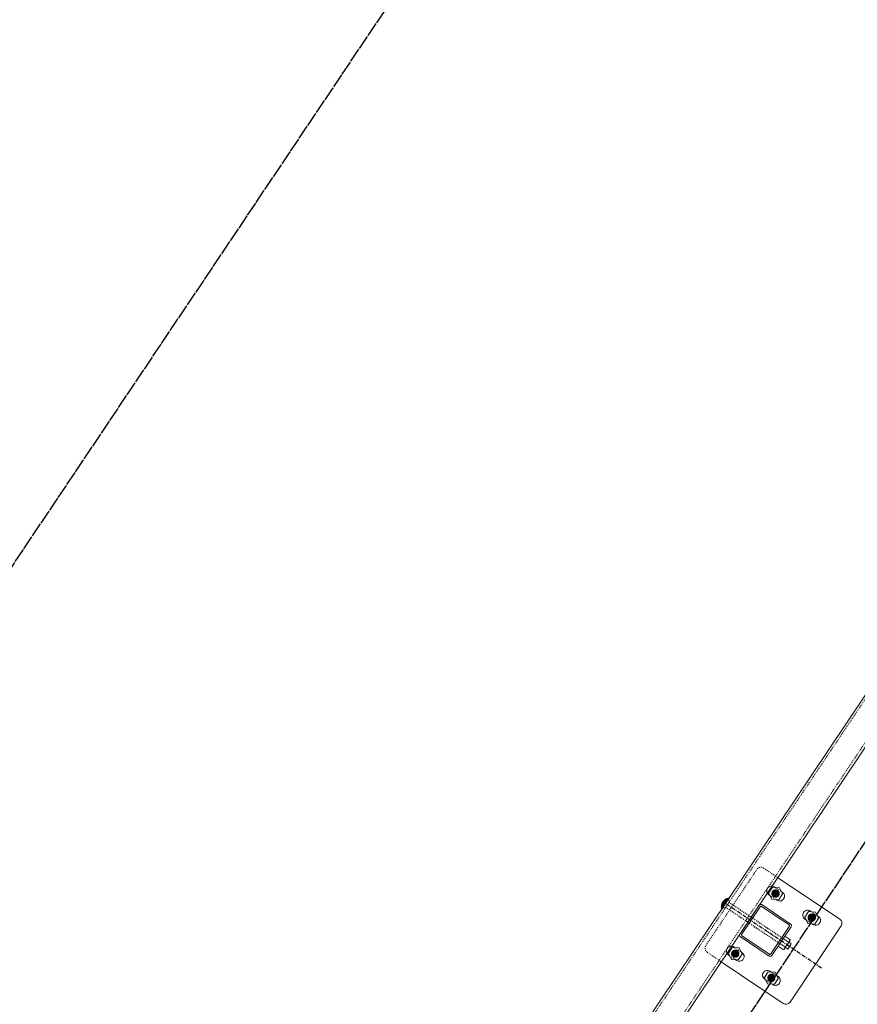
# Model space of a CAD drawing. Header units: inches. Extents: x 26090020 to 26091405, y 7484395 to 7485569.
# Tile 15 of 26: x 26090483 to 26090570, y 7484756 to 7484858. Entities that reach past the tile are written whole.
import ezdxf

# ---------------------------------------------------------------- set-up
doc = ezdxf.new("R2010")
doc.units = ezdxf.units.IN
doc.header["$MEASUREMENT"] = 0
for name, pattern in [('bcenterline', [0.5, 0.375, -0.03125, 0.0625, -0.03125]), ('bhiddenpr', [0.1875, 0.125, -0.0625]), ('brebarpr', [1.5625, 1.5, -0.0625]), ('DGN Style 2', [0.017105, 0.010263, -0.006842])]:
    doc.linetypes.add(name, pattern=pattern)
for name, color, linetype in [('BR_P_Rail_Centerline', 2, 'bcenterline'), ('BR_P_Rail_Hidden', 230, 'bhiddenpr'), ('BR_P_Rail_Object', 230, 'Continuous'), ('BR_P_Rail_Reinforcing', 30, 'brebarpr')]:
    doc.layers.add(name, color=color, linetype=linetype)

msp = doc.modelspace()

# ---------------------------------------------------------------- hatches: boundary and pattern name
at = {"layer": 'BR_P_Rail_Object', "lineweight": 0}
h = msp.add_hatch(color=151, dxfattribs=at)
edge = h.paths.add_edge_path()
edge.add_arc((26090561.09, 7484767.1), 0.438, 56.1527, 416.1527, ccw=False)
h = msp.add_hatch(color=151, dxfattribs=at)
edge = h.paths.add_edge_path()
edge.add_arc((26090561.09, 7484767.1), 0.438, 56.1527, 416.1527, ccw=False)
h = msp.add_hatch(color=151, dxfattribs=at)
edge = h.paths.add_edge_path()
edge.add_arc((26090564.83, 7484764.6), 0.438, 56.1527, 416.1527, ccw=False)
h = msp.add_hatch(color=151, dxfattribs=at)
edge = h.paths.add_edge_path()
edge.add_arc((26090556.91, 7484760.88), 0.438, 56.1527, 416.1527, ccw=False)
h = msp.add_hatch(color=151, dxfattribs=at)
edge = h.paths.add_edge_path()
edge.add_arc((26090556.91, 7484760.88), 0.438, 56.1527, 416.1527, ccw=False)
h = msp.add_hatch(color=151, dxfattribs=at)
edge = h.paths.add_edge_path()
edge.add_arc((26090560.65, 7484758.37), 0.438, 56.1527, 416.1527, ccw=False)

# ---------------------------------------------------------------- linework, layer by layer
at = {"layer": 'BR_P_Rail_Centerline'}
msp.add_line((26090565.85, 7484759.39), (26090555.89, 7484766.08), dxfattribs=at)
at = {"layer": 'BR_P_Rail_Hidden', "color": 1, "linetype": 'DGN Style 2', "lineweight": 0}
for p, q in [((26090374.73, 7484495.5), (26090807.65, 7485141.04)), ((26090376.8, 7484494.11), (26090809.73, 7485139.65)), ((26090559.16, 7484769.61), (26090553.86, 7484761.72)), ((26090559.16, 7484769.61), (26090553.86, 7484761.72)), ((26090559.85, 7484769.74), (26090561.3, 7484768.77)), ((26090559.85, 7484769.74), (26090561.3, 7484768.77)), ((26090561.05, 7484767.73), (26090561.68, 7484767.31)), ((26090561.05, 7484767.73), (26090561.68, 7484767.31)), ((26090560.5, 7484766.9), (26090561.13, 7484766.48)), ((26090560.5, 7484766.9), (26090561.13, 7484766.48)), ((26090564.79, 7484765.22), (26090565.42, 7484764.8)), ((26090564.24, 7484764.39), (26090564.86, 7484763.97)), ((26090554, 7484761.02), (26090555.46, 7484760.05)), ((26090554, 7484761.02), (26090555.46, 7484760.05)), ((26090556.88, 7484761.5), (26090557.51, 7484761.08)), ((26090556.88, 7484761.5), (26090557.51, 7484761.08)), ((26090556.32, 7484760.67), (26090556.95, 7484760.25)), ((26090556.32, 7484760.67), (26090556.95, 7484760.25)), ((26090560.61, 7484759), (26090561.24, 7484758.57)), ((26090560.06, 7484758.16), (26090560.69, 7484757.74))]:
    msp.add_line(p, q, dxfattribs=at)
at = {"layer": 'BR_P_Rail_Hidden', "color": 1, "linetype": 'DGN Style 2'}
for p, q in [((26090556.33, 7484766.35), (26090555.81, 7484765.57)), ((26090556.33, 7484766.35), (26090555.81, 7484765.57)), ((26090556.15, 7484766.47), (26090556.33, 7484766.35)), ((26090556.15, 7484766.47), (26090556.33, 7484766.35)), ((26090556.24, 7484766.22), (26090561.88, 7484762.44)), ((26090555.63, 7484765.69), (26090555.81, 7484765.57)), ((26090555.63, 7484765.69), (26090555.81, 7484765.57)), ((26090555.9, 7484765.7), (26090561.53, 7484761.92))]:
    msp.add_line(p, q, dxfattribs=at)
at = {"layer": 'BR_P_Rail_Hidden', "color": 1, "linetype": 'DGN Style 2', "lineweight": 0}
msp.add_arc((26090559.57, 7484769.33), 0.5, 56.1527, 146.1527, dxfattribs=at)
msp.add_arc((26090559.57, 7484769.33), 0.5, 56.1527, 146.1527, dxfattribs=at)
at = {"layer": 'BR_P_Rail_Hidden', "color": 1, "linetype": 'DGN Style 2', "lineweight": 0, "extrusion": (0, 0, -1)}
msp.add_arc((-26090554.28, 7484761.44), 0.5, 303.8473, 33.8473, dxfattribs=at)
msp.add_arc((-26090554.28, 7484761.44), 0.5, 303.8473, 33.8473, dxfattribs=at)
at = {"layer": 'BR_P_Rail_Object', "color": 2, "lineweight": 13}
for p, q in [((26090374.52, 7484495.64), (26090807.45, 7485141.18)), ((26090809.94, 7485139.51), (26090377.01, 7484493.97))]:
    msp.add_line(p, q, dxfattribs=at)
at = {"layer": 'BR_P_Rail_Object', "color": 5, "lineweight": 13}
for p, q in [((26090561.3, 7484768.77), (26090567.74, 7484764.45)), ((26090567.88, 7484763.76), (26090562.59, 7484755.87)), ((26090555.46, 7484760.05), (26090561.89, 7484755.73))]:
    msp.add_line(p, q, dxfattribs=at)
at = {"layer": 'BR_P_Rail_Object', "color": 5, "lineweight": 0}
for p, q in [((26090560.95, 7484767.8), (26090561.05, 7484767.73)), ((26090560.95, 7484767.8), (26090561.05, 7484767.73)), ((26090561.68, 7484767.31), (26090561.78, 7484767.24)), ((26090561.68, 7484767.31), (26090561.78, 7484767.24)), ((26090560.4, 7484766.97), (26090560.5, 7484766.9)), ((26090560.4, 7484766.97), (26090560.5, 7484766.9)), ((26090561.13, 7484766.48), (26090561.23, 7484766.41)), ((26090561.13, 7484766.48), (26090561.23, 7484766.41)), ((26090559.38, 7484765.9), (26090557.38, 7484762.91)), ((26090559.38, 7484765.9), (26090557.38, 7484762.91)), ((26090559.48, 7484765.74), (26090557.57, 7484762.88)), ((26090559.48, 7484765.74), (26090557.57, 7484762.88)), ((26090559.63, 7484765.77), (26090562.49, 7484763.85)), ((26090559.66, 7484765.96), (26090562.65, 7484763.95)), ((26090564.69, 7484765.29), (26090564.79, 7484765.22)), ((26090564.13, 7484764.46), (26090564.24, 7484764.39)), ((26090565.42, 7484764.8), (26090565.52, 7484764.73)), ((26090562.51, 7484763.7), (26090560.6, 7484760.85)), ((26090562.7, 7484763.67), (26090560.7, 7484760.68)), ((26090564.86, 7484763.97), (26090564.96, 7484763.9)), ((26090557.43, 7484762.64), (26090560.42, 7484760.63)), ((26090557.6, 7484762.73), (26090560.45, 7484760.82)), ((26090556.78, 7484761.57), (26090556.88, 7484761.5)), ((26090556.78, 7484761.57), (26090556.88, 7484761.5)), ((26090557.51, 7484761.08), (26090557.61, 7484761.01)), ((26090557.51, 7484761.08), (26090557.61, 7484761.01)), ((26090556.22, 7484760.74), (26090556.32, 7484760.67)), ((26090556.22, 7484760.74), (26090556.32, 7484760.67)), ((26090556.95, 7484760.25), (26090557.05, 7484760.18)), ((26090556.95, 7484760.25), (26090557.05, 7484760.18)), ((26090560.51, 7484759.06), (26090560.61, 7484759)), ((26090559.96, 7484758.23), (26090560.06, 7484758.16)), ((26090561.24, 7484758.57), (26090561.34, 7484758.51)), ((26090560.69, 7484757.74), (26090560.79, 7484757.68))]:
    msp.add_line(p, q, dxfattribs=at)
at = {"layer": 'BR_P_Rail_Object', "color": 151, "linetype": 'Continuous', "lineweight": 13}
for p, q in [((26090555.52, 7484766.04), (26090555.91, 7484766.12)), ((26090555.52, 7484766.04), (26090555.91, 7484766.12)), ((26090555.53, 7484766.07), (26090555.93, 7484766.15)), ((26090555.53, 7484766.07), (26090555.93, 7484766.15)), ((26090555.53, 7484766.05), (26090555.92, 7484766.13)), ((26090555.53, 7484766.05), (26090555.92, 7484766.13)), ((26090555.54, 7484766.08), (26090555.95, 7484766.16)), ((26090555.54, 7484766.08), (26090555.95, 7484766.16)), ((26090555.55, 7484766.11), (26090555.97, 7484766.2)), ((26090555.55, 7484766.11), (26090555.97, 7484766.2)), ((26090555.55, 7484766.1), (26090555.96, 7484766.18)), ((26090555.55, 7484766.1), (26090555.96, 7484766.18)), ((26090555.63, 7484765.69), (26090555.55, 7484766.1)), ((26090555.63, 7484765.69), (26090555.55, 7484766.1)), ((26090555.56, 7484766.13), (26090555.98, 7484766.21)), ((26090555.56, 7484766.13), (26090555.98, 7484766.21)), ((26090555.64, 7484765.71), (26090555.56, 7484766.12)), ((26090555.64, 7484765.71), (26090555.56, 7484766.12)), ((26090555.57, 7484766.16), (26090556, 7484766.24)), ((26090555.57, 7484766.16), (26090556, 7484766.24)), ((26090555.57, 7484766.14), (26090555.99, 7484766.23)), ((26090555.57, 7484766.14), (26090555.99, 7484766.23)), ((26090555.65, 7484765.72), (26090555.57, 7484766.14)), ((26090555.65, 7484765.72), (26090555.57, 7484766.14)), ((26090555.58, 7484766.17), (26090556.01, 7484766.26)), ((26090555.58, 7484766.17), (26090556.01, 7484766.26)), ((26090555.66, 7484765.74), (26090555.58, 7484766.16)), ((26090555.66, 7484765.74), (26090555.58, 7484766.16)), ((26090555.59, 7484766.19), (26090556.02, 7484766.27)), ((26090555.59, 7484766.19), (26090556.02, 7484766.27)), ((26090555.67, 7484765.75), (26090555.59, 7484766.18)), ((26090555.67, 7484765.75), (26090555.59, 7484766.18)), ((26090555.6, 7484766.2), (26090556.03, 7484766.29)), ((26090555.6, 7484766.2), (26090556.03, 7484766.29)), ((26090555.68, 7484765.77), (26090555.6, 7484766.2)), ((26090555.68, 7484765.77), (26090555.6, 7484766.2)), ((26090555.61, 7484766.22), (26090556.04, 7484766.31)), ((26090555.61, 7484766.22), (26090556.04, 7484766.31)), ((26090555.69, 7484765.79), (26090555.61, 7484766.22)), ((26090555.69, 7484765.79), (26090555.61, 7484766.22)), ((26090555.62, 7484766.24), (26090556.05, 7484766.32)), ((26090555.62, 7484766.24), (26090556.05, 7484766.32)), ((26090555.7, 7484765.8), (26090555.62, 7484766.23)), ((26090555.7, 7484765.8), (26090555.62, 7484766.23)), ((26090555.63, 7484766.25), (26090556.06, 7484766.34)), ((26090555.63, 7484766.25), (26090556.06, 7484766.34)), ((26090555.71, 7484765.82), (26090555.63, 7484766.25)), ((26090555.71, 7484765.82), (26090555.63, 7484766.25)), ((26090555.64, 7484766.27), (26090556.07, 7484766.35)), ((26090555.64, 7484766.27), (26090556.07, 7484766.35)), ((26090555.72, 7484765.83), (26090555.64, 7484766.27)), ((26090555.72, 7484765.83), (26090555.64, 7484766.27)), ((26090555.65, 7484766.28), (26090556.08, 7484766.37)), ((26090555.65, 7484766.28), (26090556.08, 7484766.37)), ((26090555.73, 7484765.85), (26090555.65, 7484766.28)), ((26090555.73, 7484765.85), (26090555.65, 7484766.28)), ((26090555.66, 7484766.3), (26090556.09, 7484766.38)), ((26090555.66, 7484766.3), (26090556.09, 7484766.38)), ((26090555.74, 7484765.86), (26090555.66, 7484766.3)), ((26090555.74, 7484765.86), (26090555.66, 7484766.3)), ((26090555.67, 7484766.31), (26090556.1, 7484766.4)), ((26090555.67, 7484766.31), (26090556.1, 7484766.4)), ((26090555.75, 7484765.88), (26090555.67, 7484766.31)), ((26090555.75, 7484765.88), (26090555.67, 7484766.31)), ((26090555.76, 7484765.9), (26090555.68, 7484766.32)), ((26090555.76, 7484765.9), (26090555.68, 7484766.32)), ((26090555.69, 7484766.33), (26090556.11, 7484766.41)), ((26090555.69, 7484766.33), (26090556.11, 7484766.41)), ((26090555.78, 7484765.91), (26090555.69, 7484766.34)), ((26090555.78, 7484765.91), (26090555.69, 7484766.34)), ((26090555.7, 7484766.35), (26090556.12, 7484766.43)), ((26090555.7, 7484766.35), (26090556.12, 7484766.43)), ((26090555.79, 7484765.93), (26090555.7, 7484766.35)), ((26090555.79, 7484765.93), (26090555.7, 7484766.35)), ((26090555.8, 7484765.94), (26090555.71, 7484766.36)), ((26090555.8, 7484765.94), (26090555.71, 7484766.36)), ((26090555.72, 7484766.36), (26090556.13, 7484766.45)), ((26090555.72, 7484766.36), (26090556.13, 7484766.45)), ((26090555.81, 7484765.96), (26090555.72, 7484766.37)), ((26090555.81, 7484765.96), (26090555.72, 7484766.37)), ((26090555.73, 7484766.38), (26090556.14, 7484766.46)), ((26090555.73, 7484766.38), (26090556.14, 7484766.46)), ((26090555.82, 7484765.97), (26090555.74, 7484766.39)), ((26090555.82, 7484765.97), (26090555.74, 7484766.39)), ((26090555.75, 7484766.4), (26090556.16, 7484766.48)), ((26090555.75, 7484766.4), (26090556.16, 7484766.48)), ((26090555.83, 7484765.99), (26090555.75, 7484766.4)), ((26090555.83, 7484765.99), (26090555.75, 7484766.4)), ((26090555.84, 7484766), (26090555.76, 7484766.41)), ((26090555.84, 7484766), (26090555.76, 7484766.41)), ((26090555.77, 7484766.41), (26090556.17, 7484766.49)), ((26090555.77, 7484766.41), (26090556.17, 7484766.49)), ((26090555.85, 7484766.02), (26090555.77, 7484766.42)), ((26090555.85, 7484766.02), (26090555.77, 7484766.42)), ((26090555.86, 7484766.04), (26090555.78, 7484766.43)), ((26090555.86, 7484766.04), (26090555.78, 7484766.43)), ((26090555.79, 7484766.43), (26090556.18, 7484766.51)), ((26090555.79, 7484766.43), (26090556.18, 7484766.51)), ((26090555.87, 7484766.05), (26090555.79, 7484766.44)), ((26090555.87, 7484766.05), (26090555.79, 7484766.44)), ((26090555.81, 7484766.45), (26090556.19, 7484766.52)), ((26090555.81, 7484766.45), (26090556.19, 7484766.52)), ((26090555.88, 7484766.07), (26090555.81, 7484766.45)), ((26090555.88, 7484766.07), (26090555.81, 7484766.45)), ((26090555.89, 7484766.08), (26090555.82, 7484766.46)), ((26090555.89, 7484766.08), (26090555.82, 7484766.46)), ((26090555.83, 7484766.47), (26090556.2, 7484766.54)), ((26090555.83, 7484766.47), (26090556.2, 7484766.54)), ((26090555.9, 7484766.1), (26090555.83, 7484766.47)), ((26090555.9, 7484766.1), (26090555.83, 7484766.47)), ((26090555.91, 7484766.11), (26090555.84, 7484766.48)), ((26090555.91, 7484766.11), (26090555.84, 7484766.48)), ((26090555.85, 7484766.49), (26090556.21, 7484766.56)), ((26090555.85, 7484766.49), (26090556.21, 7484766.56)), ((26090555.92, 7484766.13), (26090555.85, 7484766.48)), ((26090555.92, 7484766.13), (26090555.85, 7484766.48)), ((26090555.93, 7484766.15), (26090555.86, 7484766.49)), ((26090555.93, 7484766.15), (26090555.86, 7484766.49)), ((26090555.88, 7484766.51), (26090556.22, 7484766.57)), ((26090555.88, 7484766.51), (26090556.22, 7484766.57)), ((26090555.94, 7484766.16), (26090555.88, 7484766.5)), ((26090555.94, 7484766.16), (26090555.88, 7484766.5)), ((26090555.95, 7484766.18), (26090555.89, 7484766.51)), ((26090555.95, 7484766.18), (26090555.89, 7484766.51)), ((26090555.96, 7484766.19), (26090555.9, 7484766.52)), ((26090555.96, 7484766.19), (26090555.9, 7484766.52)), ((26090555.91, 7484766.53), (26090556.23, 7484766.59)), ((26090555.91, 7484766.53), (26090556.23, 7484766.59)), ((26090555.97, 7484766.21), (26090555.91, 7484766.52)), ((26090555.97, 7484766.21), (26090555.91, 7484766.52)), ((26090555.99, 7484766.22), (26090555.92, 7484766.53)), ((26090555.99, 7484766.22), (26090555.92, 7484766.53)), ((26090556, 7484766.24), (26090555.94, 7484766.54)), ((26090556, 7484766.24), (26090555.94, 7484766.54)), ((26090555.95, 7484766.55), (26090556.24, 7484766.6)), ((26090555.95, 7484766.55), (26090556.24, 7484766.6)), ((26090556.01, 7484766.26), (26090555.95, 7484766.55)), ((26090556.01, 7484766.26), (26090555.95, 7484766.55)), ((26090556.02, 7484766.27), (26090555.96, 7484766.55)), ((26090556.02, 7484766.27), (26090555.96, 7484766.55)), ((26090556.03, 7484766.29), (26090555.97, 7484766.56)), ((26090556.03, 7484766.29), (26090555.97, 7484766.56)), ((26090555.99, 7484766.57), (26090556.25, 7484766.62)), ((26090555.99, 7484766.57), (26090556.25, 7484766.62)), ((26090556.04, 7484766.3), (26090555.99, 7484766.56)), ((26090556.04, 7484766.3), (26090555.99, 7484766.56)), ((26090556.05, 7484766.32), (26090556, 7484766.57)), ((26090556.05, 7484766.32), (26090556, 7484766.57)), ((26090556.06, 7484766.33), (26090556.01, 7484766.58)), ((26090556.06, 7484766.33), (26090556.01, 7484766.58)), ((26090556.07, 7484766.35), (26090556.02, 7484766.58)), ((26090556.07, 7484766.35), (26090556.02, 7484766.58)), ((26090556.08, 7484766.37), (26090556.04, 7484766.59)), ((26090556.08, 7484766.37), (26090556.04, 7484766.59)), ((26090556.05, 7484766.59), (26090556.26, 7484766.63)), ((26090556.05, 7484766.59), (26090556.26, 7484766.63)), ((26090556.09, 7484766.38), (26090556.05, 7484766.59)), ((26090556.09, 7484766.38), (26090556.05, 7484766.59)), ((26090556.1, 7484766.4), (26090556.06, 7484766.6)), ((26090556.1, 7484766.4), (26090556.06, 7484766.6)), ((26090556.11, 7484766.41), (26090556.07, 7484766.6)), ((26090556.11, 7484766.41), (26090556.07, 7484766.6)), ((26090556.12, 7484766.43), (26090556.09, 7484766.61)), ((26090556.12, 7484766.43), (26090556.09, 7484766.61)), ((26090556.13, 7484766.44), (26090556.1, 7484766.61)), ((26090556.13, 7484766.44), (26090556.1, 7484766.61)), ((26090556.14, 7484766.46), (26090556.11, 7484766.61)), ((26090556.14, 7484766.46), (26090556.11, 7484766.61)), ((26090556.15, 7484766.47), (26090556.13, 7484766.62)), ((26090556.15, 7484766.47), (26090556.13, 7484766.62)), ((26090556.16, 7484766.49), (26090556.14, 7484766.62)), ((26090556.16, 7484766.49), (26090556.14, 7484766.62)), ((26090556.15, 7484766.63), (26090556.27, 7484766.65)), ((26090556.15, 7484766.63), (26090556.27, 7484766.65)), ((26090556.17, 7484766.51), (26090556.15, 7484766.63)), ((26090556.17, 7484766.51), (26090556.15, 7484766.63)), ((26090556.18, 7484766.52), (26090556.16, 7484766.63)), ((26090556.18, 7484766.52), (26090556.16, 7484766.63)), ((26090556.2, 7484766.54), (26090556.18, 7484766.63)), ((26090556.2, 7484766.54), (26090556.18, 7484766.63)), ((26090556.21, 7484766.55), (26090556.19, 7484766.64)), ((26090556.21, 7484766.55), (26090556.19, 7484766.64)), ((26090556.22, 7484766.57), (26090556.2, 7484766.64)), ((26090556.22, 7484766.57), (26090556.2, 7484766.64)), ((26090556.23, 7484766.58), (26090556.22, 7484766.64)), ((26090556.23, 7484766.58), (26090556.22, 7484766.64)), ((26090556.24, 7484766.6), (26090556.23, 7484766.64)), ((26090556.24, 7484766.6), (26090556.23, 7484766.64)), ((26090556.25, 7484766.62), (26090556.24, 7484766.65)), ((26090556.25, 7484766.62), (26090556.24, 7484766.65)), ((26090556.26, 7484766.63), (26090556.26, 7484766.65)), ((26090556.26, 7484766.63), (26090556.26, 7484766.65)), ((26090556.27, 7484766.65), (26090556.27, 7484766.65)), ((26090556.27, 7484766.65), (26090556.27, 7484766.65)), ((26090555.47, 7484765.79), (26090555.72, 7484765.84)), ((26090555.47, 7484765.79), (26090555.72, 7484765.84)), ((26090555.47, 7484765.77), (26090555.71, 7484765.82)), ((26090555.47, 7484765.77), (26090555.71, 7484765.82)), ((26090555.47, 7484765.76), (26090555.7, 7484765.8)), ((26090555.47, 7484765.76), (26090555.7, 7484765.8)), ((26090555.47, 7484765.75), (26090555.69, 7484765.79)), ((26090555.47, 7484765.75), (26090555.69, 7484765.79)), ((26090555.52, 7484765.54), (26090555.47, 7484765.78)), ((26090555.52, 7484765.54), (26090555.47, 7484765.78)), ((26090555.47, 7484765.73), (26090555.68, 7484765.77)), ((26090555.47, 7484765.73), (26090555.68, 7484765.77)), ((26090555.47, 7484765.72), (26090555.67, 7484765.76)), ((26090555.47, 7484765.72), (26090555.67, 7484765.76)), ((26090555.47, 7484765.7), (26090555.66, 7484765.74)), ((26090555.47, 7484765.7), (26090555.66, 7484765.74)), ((26090555.51, 7484765.52), (26090555.47, 7484765.72)), ((26090555.51, 7484765.52), (26090555.47, 7484765.72)), ((26090555.48, 7484765.88), (26090555.8, 7484765.95)), ((26090555.48, 7484765.88), (26090555.8, 7484765.95)), ((26090555.48, 7484765.87), (26090555.79, 7484765.93)), ((26090555.48, 7484765.87), (26090555.79, 7484765.93)), ((26090555.48, 7484765.86), (26090555.78, 7484765.91)), ((26090555.48, 7484765.86), (26090555.78, 7484765.91)), ((26090555.48, 7484765.84), (26090555.77, 7484765.9)), ((26090555.48, 7484765.84), (26090555.77, 7484765.9)), ((26090555.48, 7484765.83), (26090555.76, 7484765.88)), ((26090555.54, 7484765.57), (26090555.48, 7484765.88)), ((26090555.48, 7484765.83), (26090555.76, 7484765.88)), ((26090555.54, 7484765.57), (26090555.48, 7484765.88)), ((26090555.48, 7484765.81), (26090555.75, 7484765.87)), ((26090555.48, 7484765.81), (26090555.75, 7484765.87)), ((26090555.48, 7484765.8), (26090555.74, 7484765.85)), ((26090555.48, 7484765.8), (26090555.74, 7484765.85)), ((26090555.53, 7484765.55), (26090555.48, 7484765.83)), ((26090555.53, 7484765.55), (26090555.48, 7484765.83)), ((26090555.48, 7484765.69), (26090555.65, 7484765.73)), ((26090555.48, 7484765.69), (26090555.65, 7484765.73)), ((26090555.48, 7484765.68), (26090555.64, 7484765.71)), ((26090555.48, 7484765.68), (26090555.64, 7484765.71)), ((26090555.48, 7484765.66), (26090555.63, 7484765.69)), ((26090555.48, 7484765.66), (26090555.63, 7484765.69)), ((26090555.48, 7484765.65), (26090555.62, 7484765.68)), ((26090555.48, 7484765.65), (26090555.62, 7484765.68)), ((26090555.48, 7484765.64), (26090555.61, 7484765.66)), ((26090555.48, 7484765.64), (26090555.61, 7484765.66)), ((26090555.48, 7484765.62), (26090555.6, 7484765.65)), ((26090555.48, 7484765.62), (26090555.6, 7484765.65)), ((26090555.48, 7484765.61), (26090555.59, 7484765.63)), ((26090555.48, 7484765.61), (26090555.59, 7484765.63)), ((26090555.49, 7484765.94), (26090555.84, 7484766.01)), ((26090555.49, 7484765.94), (26090555.84, 7484766.01)), ((26090555.49, 7484765.93), (26090555.83, 7484765.99)), ((26090555.49, 7484765.93), (26090555.83, 7484765.99)), ((26090555.49, 7484765.91), (26090555.82, 7484765.98)), ((26090555.49, 7484765.91), (26090555.82, 7484765.98)), ((26090555.49, 7484765.9), (26090555.81, 7484765.96)), ((26090555.49, 7484765.9), (26090555.81, 7484765.96)), ((26090555.55, 7484765.58), (26090555.49, 7484765.91)), ((26090555.55, 7484765.58), (26090555.49, 7484765.91)), ((26090555.49, 7484765.6), (26090555.58, 7484765.62)), ((26090555.49, 7484765.6), (26090555.58, 7484765.62)), ((26090555.49, 7484765.58), (26090555.57, 7484765.6)), ((26090555.49, 7484765.58), (26090555.57, 7484765.6)), ((26090555.49, 7484765.57), (26090555.56, 7484765.58)), ((26090555.49, 7484765.57), (26090555.56, 7484765.58)), ((26090555.49, 7484765.56), (26090555.55, 7484765.57)), ((26090555.49, 7484765.56), (26090555.55, 7484765.57)), ((26090555.5, 7484765.97), (26090555.86, 7484766.04)), ((26090555.5, 7484765.97), (26090555.86, 7484766.04)), ((26090555.5, 7484765.95), (26090555.85, 7484766.02)), ((26090555.5, 7484765.95), (26090555.85, 7484766.02)), ((26090555.58, 7484765.61), (26090555.5, 7484765.98)), ((26090555.58, 7484765.61), (26090555.5, 7484765.98)), ((26090555.57, 7484765.6), (26090555.5, 7484765.95)), ((26090555.57, 7484765.6), (26090555.5, 7484765.95)), ((26090555.5, 7484765.55), (26090555.54, 7484765.55)), ((26090555.5, 7484765.55), (26090555.54, 7484765.55)), ((26090555.5, 7484765.53), (26090555.53, 7484765.54)), ((26090555.5, 7484765.53), (26090555.53, 7484765.54)), ((26090555.5, 7484765.52), (26090555.51, 7484765.52)), ((26090555.5, 7484765.52), (26090555.51, 7484765.52)), ((26090555.51, 7484766.01), (26090555.89, 7484766.09)), ((26090555.51, 7484766.01), (26090555.89, 7484766.09)), ((26090555.51, 7484766), (26090555.88, 7484766.07)), ((26090555.51, 7484766), (26090555.88, 7484766.07)), ((26090555.51, 7484765.98), (26090555.87, 7484766.05)), ((26090555.51, 7484765.98), (26090555.87, 7484766.05)), ((26090555.59, 7484765.63), (26090555.51, 7484766.01)), ((26090555.59, 7484765.63), (26090555.51, 7484766.01)), ((26090555.52, 7484766.03), (26090555.9, 7484766.1)), ((26090555.52, 7484766.03), (26090555.9, 7484766.1)), ((26090555.6, 7484765.64), (26090555.52, 7484766.03)), ((26090555.6, 7484765.64), (26090555.52, 7484766.03)), ((26090555.61, 7484765.66), (26090555.53, 7484766.06)), ((26090555.61, 7484765.66), (26090555.53, 7484766.06)), ((26090555.62, 7484765.68), (26090555.54, 7484766.08)), ((26090555.62, 7484765.68), (26090555.54, 7484766.08))]:
    msp.add_line(p, q, dxfattribs=at)
at = {"layer": 'BR_P_Rail_Object', "color": 151, "lineweight": 13}
for p, q in [((26090562.4, 7484762.09), (26090561.88, 7484762.44)), ((26090562.05, 7484762.7), (26090562.58, 7484762.35)), ((26090562.42, 7484762.01), (26090562.48, 7484762.1)), ((26090562.45, 7484762.06), (26090562.71, 7484761.88)), ((26090562.59, 7484762.27), (26090562.48, 7484762.1)), ((26090561.35, 7484761.66), (26090561.88, 7484761.31)), ((26090562.05, 7484761.57), (26090561.53, 7484761.92)), ((26090562.07, 7484761.49), (26090561.95, 7484761.32)), ((26090562.07, 7484761.49), (26090562.13, 7484761.58)), ((26090562.1, 7484761.54), (26090562.36, 7484761.36)), ((26090562.42, 7484762.01), (26090562.13, 7484761.58)), ((26090562.71, 7484761.88), (26090562.36, 7484761.36))]:
    msp.add_line(p, q, dxfattribs=at)
at = {"layer": 'BR_P_Rail_Object', "color": 151, "linetype": 'Continuous', "lineweight": 0, "flags": 128}
for points in [[(26090560.37, 7484767.15), (26090560.69, 7484766.51), (26090561.41, 7484766.46), (26090561.81, 7484767.06), (26090561.49, 7484767.7), (26090560.77, 7484767.75), (26090560.37, 7484767.15)], [(26090560.37, 7484767.15), (26090560.69, 7484766.51), (26090561.41, 7484766.46), (26090561.81, 7484767.06), (26090561.49, 7484767.7), (26090560.77, 7484767.75), (26090560.37, 7484767.15)], [(26090564.11, 7484764.65), (26090564.43, 7484764), (26090565.15, 7484763.95), (26090565.55, 7484764.55), (26090565.23, 7484765.19), (26090564.51, 7484765.24), (26090564.11, 7484764.65)], [(26090556.2, 7484760.92), (26090556.51, 7484760.28), (26090557.23, 7484760.23), (26090557.63, 7484760.83), (26090557.31, 7484761.47), (26090556.6, 7484761.52), (26090556.2, 7484760.92)], [(26090556.2, 7484760.92), (26090556.51, 7484760.28), (26090557.23, 7484760.23), (26090557.63, 7484760.83), (26090557.31, 7484761.47), (26090556.6, 7484761.52), (26090556.2, 7484760.92)], [(26090559.93, 7484758.42), (26090560.25, 7484757.77), (26090560.97, 7484757.72), (26090561.37, 7484758.32), (26090561.05, 7484758.97), (26090560.33, 7484759.01), (26090559.93, 7484758.42)]]:
    msp.add_lwpolyline(points, close=True, dxfattribs=at)
at = {"layer": 'BR_P_Rail_Object', "color": 151, "linetype": 'Continuous', "lineweight": 13, "flags": 128}
msp.add_lwpolyline([(26090556.91, 7484760.88), (26090556.91, 7484760.88)], dxfattribs=at)
msp.add_lwpolyline([(26090556.91, 7484760.88), (26090556.91, 7484760.88)], dxfattribs=at)
at = {"layer": 'BR_P_Rail_Object', "color": 5, "lineweight": 0, "extrusion": (0, 0, -1)}
for centre, radius, start, end in [((-26090560.68, 7484767.38), 0.5, 303.8473, 33.8473), ((-26090560.68, 7484767.38), 0.5, 303.8473, 33.8473), ((-26090560.68, 7484767.38), 0.5, 33.8473, 123.8473), ((-26090560.68, 7484767.38), 0.5, 33.8473, 123.8473), ((-26090561.51, 7484766.83), 0.5, 213.8473, 303.8473), ((-26090559.57, 7484765.68), 0.107, 33.8473, 123.8473), ((-26090559.57, 7484765.68), 0.107, 33.8473, 123.8473), ((-26090564.41, 7484764.88), 0.5, 303.8473, 33.8473), ((-26090564.41, 7484764.88), 0.5, 33.8473, 123.8473), ((-26090562.43, 7484763.76), 0.107, 123.8473, 213.8473), ((-26090562.54, 7484763.79), 0.2, 123.8473, 213.8473), ((-26090565.24, 7484764.32), 0.5, 213.8473, 303.8473), ((-26090556.5, 7484761.15), 0.5, 303.8473, 33.8473), ((-26090556.5, 7484761.15), 0.5, 303.8473, 33.8473), ((-26090556.5, 7484761.15), 0.5, 33.8473, 123.8473), ((-26090556.5, 7484761.15), 0.5, 33.8473, 123.8473), ((-26090557.33, 7484760.6), 0.5, 213.8473, 303.8473), ((-26090560.51, 7484760.91), 0.107, 213.8473, 303.8473), ((-26090560.24, 7484758.65), 0.5, 33.8473, 123.8473), ((-26090560.24, 7484758.65), 0.5, 303.8473, 33.8473), ((-26090561.07, 7484758.09), 0.5, 213.8473, 303.8473)]:
    msp.add_arc(centre, radius, start, end, dxfattribs=at)
at = {"layer": 'BR_P_Rail_Object', "color": 5, "lineweight": 0}
for centre, radius, start, end in [((26090561.51, 7484766.83), 0.5, 326.1527, 56.1527), ((26090559.55, 7484765.79), 0.2, 56.1527, 146.1527), ((26090559.55, 7484765.79), 0.2, 56.1527, 146.1527), ((26090565.24, 7484764.32), 0.5, 326.1527, 56.1527), ((26090557.54, 7484762.8), 0.2, 146.1527, 236.1527), ((26090557.54, 7484762.8), 0.2, 146.1527, 236.1527), ((26090557.65, 7484762.82), 0.107, 146.1527, 236.1527), ((26090557.65, 7484762.82), 0.107, 146.1527, 236.1527), ((26090557.33, 7484760.6), 0.5, 326.1527, 56.1527), ((26090560.53, 7484760.8), 0.2, 236.1527, 326.1527), ((26090561.07, 7484758.09), 0.5, 326.1527, 56.1527)]:
    msp.add_arc(centre, radius, start, end, dxfattribs=at)
at = {"layer": 'BR_P_Rail_Object', "color": 151, "linetype": 'Continuous', "lineweight": 13}
msp.add_arc((26090556.39, 7484765.74), 0.912, 97.2648, 195.0406, dxfattribs=at)
msp.add_arc((26090556.39, 7484765.74), 0.912, 97.2648, 195.0406, dxfattribs=at)
at = {"layer": 'BR_P_Rail_Object', "color": 5, "lineweight": 13}
for centre, start, end in [((26090567.46, 7484764.04), 326.1527, 56.1527), ((26090562.17, 7484756.15), 236.1527, 326.1527)]:
    msp.add_arc(centre, 0.5, start, end, dxfattribs=at)
at = {"layer": 'BR_P_Rail_Object', "color": 151, "lineweight": 13}
for centre in [(26090562.43, 7484762.13), (26090562.08, 7484761.61)]:
    msp.add_arc(centre, 0.0533, 236.1527, 326.1527, dxfattribs=at)
at = {"layer": 'BR_P_Rail_Object', "color": 151, "lineweight": 13, "extrusion": (0, 0, -1)}
for centre, start, end in [((-26090562.37, 7484762.04), 123.8473, 213.8473), ((-26090562.55, 7484762.3), 123.8473, 213.8473), ((-26090561.91, 7484761.35), 213.8473, 303.8473), ((-26090562.02, 7484761.52), 123.8473, 213.8473)]:
    msp.add_arc(centre, 0.0533, start, end, dxfattribs=at)
at = {"layer": 'BR_P_Rail_Reinforcing'}
for points in [[(26090455.61, 7484761.62), (26090589.52, 7484961.29), (26090595.35, 7484964.6), (26090610.95, 7484987.86)], [(26090517.27, 7484693.23), (26090651.18, 7484892.9), (26090652.03, 7484899.56), (26090667.62, 7484922.81)]]:
    msp.add_lwpolyline(points, dxfattribs=at)

doc.saveas('drawing.dxf')
